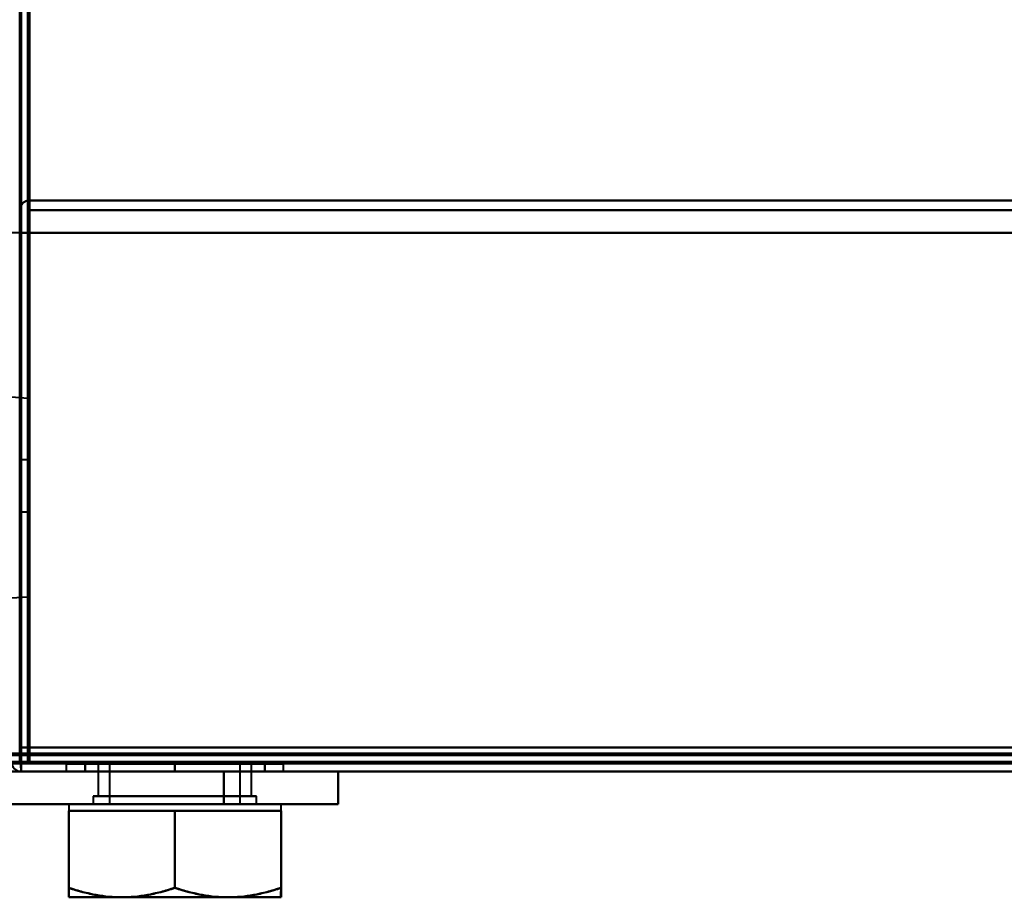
# Model space of a CAD drawing. Header units: millimetres. Extents: x -1087 to 1688, y -120 to 936.
# Tile 6 of 88: x -499 to -439, y 121 to 174. Entities that reach past the tile are written whole.
import ezdxf

# ---------------------------------------------------------------- set-up
doc = ezdxf.new("R2010")
doc.units = ezdxf.units.MM
doc.layers.add('G-IMPT', color=8, linetype='Continuous', lineweight=40)

# ---------------------------------------------------------------- blocks, each defined once
blk = doc.blocks.new('NEXA 400 CALQUES_dwg-748074-Arrière')
at = {"layer": 'G-IMPT'}
for p, q in [((498.9, 163.352), (-498.9, 163.352)), ((-498.9, 162.752), (-498.9, 163.352)), ((-498.9, 162.752), (-498.9, 163.352)), ((-498.9, 163.352), (-498.9, 162.752)), ((-498.9, 163.352), (-498.9, 162.752)), ((-499.5, 153.047), (-499.5, 137.297)), ((-499.5, 153.047), (-499.5, 137.297)), ((-499.5, 137.297), (-499.5, 153.047)), ((-499.5, 137.297), (-499.5, 153.047)), ((-499.5, 152.267), (-499.5, 145.152)), ((-499.5, 145.152), (-499.5, 152.267)), ((-499, 151.23), (-500, 151.3)), ((-499, 145.152), (-499, 151.23)), ((-499, 151.23), (-499, 145.152)), ((-499.5, 147.972), (-499.5, 143.772)), ((-499.5, 147.972), (-499.5, 143.772)), ((-499.5, 147.972), (-499.5, 143.772)), ((-499.5, 147.972), (-499.5, 143.772)), ((-499.5, 143.772), (-499.5, 147.972)), ((-499.5, 143.772), (-499.5, 147.972)), ((-499.5, 143.772), (-499.5, 147.972)), ((-499.5, 143.772), (-499.5, 147.972)), ((-499, 147.472), (-499.5, 147.472)), ((-499, 147.472), (-499.5, 147.472)), ((-499.5, 147.472), (-499.5, 144.272)), ((-499.5, 147.472), (-499.5, 145.872)), ((-499.5, 145.872), (-499.5, 147.472)), ((-499.5, 145.872), (-499.5, 147.472)), ((-499, 147.472), (-499, 144.272)), ((-499, 147.472), (-499, 144.272)), ((-499, 147.472), (-499, 144.272)), ((-499, 147.472), (-499, 144.272)), ((-499, 144.272), (-499, 147.472)), ((-499, 144.272), (-499, 147.472)), ((-499, 144.272), (-499, 147.472)), ((-499, 144.272), (-499, 147.472)), ((-499.5, 145.872), (-499.5, 144.272)), ((-499.5, 144.272), (-499.5, 145.872)), ((-499.5, 144.272), (-499.5, 145.872)), ((-499.5, 145.152), (-499.5, 138.037)), ((-499.5, 138.037), (-499.5, 145.152)), ((-499, 139.075), (-499, 145.152)), ((-499, 145.152), (-499, 139.075)), ((-499.5, 144.272), (-499, 144.272)), ((-499.5, 144.272), (-499, 144.272)), ((-500, 139.005), (-499, 139.075)), ((-499.5, 129.472), (-498.9, 129.472)), ((-498.9, 129.472), (-499.5, 129.472)), ((-498.9, 128.872), (-498.9, 129.472)), ((-498.9, 129.472), (-498.9, 128.872)), ((-533.9, 128.872), (217.9, 128.872)), ((-499.4, 128.972), (-500, 128.972)), ((-500, 128.972), (-499.4, 128.972)), ((-499.4, 128.972), (-499.4, 128.372)), ((-499.4, 128.372), (-499.4, 128.972)), ((-499.4, 128.972), (-499.4, 128.372)), ((-499.4, 128.372), (-499.4, 128.972)), ((-499.4, 128.972), (-499.4, 128.372)), ((-499.4, 128.372), (-499.4, 128.972)), ((-496.65, 128.852), (-496.65, 128.372)), ((-496.65, 128.852), (-496.65, 128.372)), ((-496.65, 128.852), (-490, 128.852)), ((-490, 128.852), (-496.65, 128.852)), ((-496.65, 128.852), (-490, 128.852)), ((-490, 128.852), (-496.65, 128.852)), ((-494.7, 128.852), (-494.7, 126.872)), ((-494.7, 128.852), (-494.7, 126.872)), ((-490, 128.852), (-494.7, 128.852)), ((-494.7, 128.852), (-490, 128.852)), ((-490, 128.852), (-494.7, 128.852)), ((-494.7, 128.852), (-490, 128.852)), ((-485.3, 128.852), (-494.07, 128.852)), ((-485.3, 128.852), (-494.07, 128.852)), ((-494, 128.852), (-494, 126.372)), ((-494, 128.852), (-494, 126.372)), ((-494, 128.852), (-490, 128.852)), ((-490, 128.852), (-494, 128.852)), ((-494, 128.852), (-490, 128.852)), ((-490, 128.852), (-494, 128.852)), ((-493.464, 128.852), (-486, 128.852)), ((-493.464, 128.852), (-486, 128.852)), ((-490, 128.852), (-483.35, 128.852)), ((-483.35, 128.852), (-490, 128.852)), ((-490, 128.852), (-483.35, 128.852)), ((-483.35, 128.852), (-490, 128.852)), ((-485.93, 128.852), (-490, 128.852)), ((-490, 128.852), (-486.536, 128.852)), ((-490, 128.852), (-485.3, 128.852)), ((-486, 128.852), (-490, 128.852)), ((-485.93, 128.852), (-490, 128.852)), ((-490, 128.852), (-486.536, 128.852)), ((-490, 128.852), (-485.3, 128.852)), ((-486, 128.852), (-490, 128.852)), ((-486, 126.372), (-486, 128.852)), ((-486, 126.372), (-486, 128.852)), ((-485.3, 126.872), (-485.3, 128.852)), ((-485.3, 126.872), (-485.3, 128.852)), ((-483.35, 128.372), (-483.35, 128.852)), ((-483.35, 128.372), (-483.35, 128.852)), ((-499.4, 128.372), (499.4, 128.372)), ((-499.4, 128.372), (499.4, 128.372)), ((-496.65, 128.372), (-490, 128.372)), ((-490, 128.372), (-496.65, 128.372)), ((-496.65, 128.372), (-490, 128.372)), ((-490, 128.372), (-496.65, 128.372)), ((-490, 128.372), (-483.35, 128.372)), ((-483.35, 128.372), (-490, 128.372)), ((-490, 128.372), (-483.35, 128.372)), ((-483.35, 128.372), (-490, 128.372)), ((-480, 128.372), (-487, 128.372)), ((-487, 128.372), (-480, 128.372)), ((-487, 128.372), (-484.165, 128.372)), ((-484.165, 128.372), (-487, 128.372)), ((-480, 128.372), (-484.165, 128.372)), ((-484.165, 128.372), (-480, 128.372)), ((-480, 126.372), (-480, 128.372)), ((-495, 126.872), (-495, 126.372)), ((-495, 126.872), (-495, 126.372)), ((-485, 126.872), (-495, 126.872)), ((-485, 126.872), (-495, 126.872)), ((-495, 126.872), (-485, 126.872)), ((-495, 126.872), (-485, 126.872)), ((-485, 126.872), (-495, 126.872)), ((-485, 126.872), (-495, 126.872)), ((-495, 126.872), (-485, 126.872)), ((-495, 126.872), (-485, 126.872)), ((-487.65, 126.872), (-494.7, 126.872)), ((-494.7, 126.872), (-492.35, 126.872)), ((-487.65, 126.872), (-494.7, 126.872)), ((-494.7, 126.872), (-492.35, 126.872)), ((-494.07, 126.872), (-485.3, 126.872)), ((-494.07, 126.872), (-485.3, 126.872)), ((-485.3, 126.872), (-492.35, 126.872)), ((-492.35, 126.872), (-485.93, 126.872)), ((-485.3, 126.872), (-492.35, 126.872)), ((-492.35, 126.872), (-485.93, 126.872)), ((-485, 126.372), (-485, 126.872)), ((-485, 126.372), (-485, 126.872)), ((-496.5, 126.372), (-496.5, 125.972)), ((-496.5, 126.372), (-496.5, 125.972)), ((-496.5, 126.372), (-486.75, 126.372)), ((-496.5, 126.372), (-486.75, 126.372)), ((-486.75, 126.372), (-496.5, 126.372)), ((-486.75, 126.372), (-496.5, 126.372)), ((-495, 126.372), (-485, 126.372)), ((-495, 126.372), (-485, 126.372)), ((-485, 126.372), (-495, 126.372)), ((-485, 126.372), (-495, 126.372)), ((-495, 126.372), (-485, 126.372)), ((-495, 126.372), (-485, 126.372)), ((-485, 126.372), (-495, 126.372)), ((-485, 126.372), (-495, 126.372)), ((-494, 126.372), (-486.536, 126.372)), ((-486.536, 126.372), (-494, 126.372)), ((-494, 126.372), (-486.536, 126.372)), ((-486.536, 126.372), (-494, 126.372)), ((-493.464, 126.372), (-486, 126.372)), ((-486, 126.372), (-493.464, 126.372)), ((-493.464, 126.372), (-486, 126.372)), ((-486, 126.372), (-493.464, 126.372)), ((-493.25, 126.372), (-483.5, 126.372)), ((-493.25, 126.372), (-483.5, 126.372)), ((-483.5, 126.372), (-493.25, 126.372)), ((-483.5, 126.372), (-493.25, 126.372)), ((-480, 126.372), (-487, 126.372)), ((-487, 126.372), (-480, 126.372)), ((-487, 126.372), (-480, 126.372)), ((-480, 126.372), (-487, 126.372)), ((-483.5, 125.972), (-483.5, 126.372)), ((-483.5, 125.972), (-483.5, 126.372)), ((-496.5, 125.972), (-493.25, 125.972)), ((-496.5, 125.972), (-493.25, 125.972)), ((-496.5, 125.972), (-493.25, 125.972)), ((-496.5, 125.972), (-493.25, 125.972)), ((-493.25, 125.972), (-496.5, 125.972)), ((-493.25, 125.972), (-496.5, 125.972)), ((-493.25, 125.972), (-496.5, 125.972)), ((-493.25, 125.972), (-496.5, 125.972)), ((-493.25, 125.972), (-486.75, 125.972)), ((-493.25, 125.972), (-486.75, 125.972)), ((-493.25, 125.972), (-486.75, 125.972)), ((-493.25, 125.972), (-486.75, 125.972)), ((-486.75, 125.972), (-493.25, 125.972)), ((-486.75, 125.972), (-493.25, 125.972)), ((-486.75, 125.972), (-493.25, 125.972)), ((-486.75, 125.972), (-493.25, 125.972)), ((-486.75, 125.972), (-483.5, 125.972)), ((-486.75, 125.972), (-483.5, 125.972)), ((-486.75, 125.972), (-483.5, 125.972)), ((-486.75, 125.972), (-483.5, 125.972)), ((-483.5, 125.972), (-486.75, 125.972)), ((-483.5, 125.972), (-486.75, 125.972)), ((-483.5, 125.972), (-486.75, 125.972)), ((-483.5, 125.972), (-486.75, 125.972)), ((-496.5, 120.672), (-493.25, 120.672)), ((-496.5, 120.672), (-493.25, 120.672)), ((-496.5, 120.672), (-493.25, 120.672)), ((-496.5, 120.672), (-493.25, 120.672)), ((-493.25, 120.672), (-496.5, 120.672)), ((-493.25, 120.672), (-496.5, 120.672)), ((-493.25, 120.672), (-496.5, 120.672)), ((-493.25, 120.672), (-496.5, 120.672)), ((-493.25, 120.672), (-486.75, 120.672)), ((-493.25, 120.672), (-486.75, 120.672)), ((-493.25, 120.672), (-486.75, 120.672)), ((-493.25, 120.672), (-486.75, 120.672)), ((-486.75, 120.672), (-493.25, 120.672)), ((-486.75, 120.672), (-493.25, 120.672)), ((-486.75, 120.672), (-493.25, 120.672)), ((-486.75, 120.672), (-493.25, 120.672)), ((-486.75, 120.672), (-483.5, 120.672)), ((-486.75, 120.672), (-483.5, 120.672)), ((-486.75, 120.672), (-483.5, 120.672)), ((-486.75, 120.672), (-483.5, 120.672)), ((-483.5, 120.672), (-486.75, 120.672)), ((-483.5, 120.672), (-486.75, 120.672)), ((-483.5, 120.672), (-486.75, 120.672)), ((-483.5, 120.672), (-486.75, 120.672))]:
    blk.add_line(p, q, dxfattribs=at)
at = {"layer": 'G-IMPT', "flags": 128}
for points in [[(-499.5, 827.772), (-499.5, 653.072), (-499.5, 478.372), (-499.5, 303.672), (-499.5, 128.972)], [(-499.4, 128.972), (-499.4, 303.672), (-499.4, 478.372), (-499.4, 653.072), (-499.4, 827.772)], [(-499.4, 827.772), (-499.4, 653.072), (-499.4, 478.372), (-499.4, 303.672), (-499.4, 128.972)], [(-499.4, 128.972), (-499.4, 303.672), (-499.4, 478.372), (-499.4, 653.072), (-499.4, 827.772)], [(-499.5, 827.272), (-499.5, 652.822), (-499.5, 478.372), (-499.5, 303.922), (-499.5, 129.472)], [(-499.5, 129.472), (-499.5, 303.922), (-499.5, 478.372), (-499.5, 652.822), (-499.5, 827.272)], [(-499.5, 129.472), (-499.5, 303.922), (-499.5, 478.372), (-499.5, 652.822), (-499.5, 827.272)], [(-499.5, 827.272), (-499.5, 652.822), (-499.5, 478.372), (-499.5, 303.922), (-499.5, 129.472)], [(-499.5, 129.472), (-499.5, 303.922), (-499.5, 478.372), (-499.5, 652.822), (-499.5, 827.272)], [(-499.5, 827.272), (-499.5, 652.822), (-499.5, 478.372), (-499.5, 303.922), (-499.5, 129.472)], [(-499, 129.372), (-499, 303.872), (-499, 478.372), (-499, 652.872), (-499, 827.372)], [(-499, 827.372), (-499, 652.872), (-499, 478.372), (-499, 303.872), (-499, 129.372)], [(-499, 827.272), (-499, 652.822), (-499, 478.372), (-499, 303.922), (-499, 129.472)], [(-499, 129.472), (-499, 303.922), (-499, 478.372), (-499, 652.822), (-499, 827.272)], [(-498.9, 161.372), (-498.9, 327.847), (-498.9, 494.322), (-498.9, 660.797), (-498.9, 827.272)], [(-498.9, 827.272), (-498.9, 660.797), (-498.9, 494.322), (-498.9, 327.847), (-498.9, 161.372)], [(-498.95, 162.852), (-498.963, 154.357), (-498.975, 145.862), (-498.988, 137.367), (-499, 128.872)], [(-499, 128.872), (-498.988, 137.367), (-498.975, 145.862), (-498.963, 154.357), (-498.95, 162.852)], [(-499, 128.872), (-499, 137.367), (-499, 145.862), (-499, 154.357), (-499, 162.852)], [(-499, 162.852), (-499, 154.602), (-499, 146.352), (-499, 138.102), (-499, 129.852)], [(-499, 129.852), (-499, 138.102), (-499, 146.352), (-499, 154.602), (-499, 162.852)], [(-499, 162.852), (-499, 154.357), (-499, 145.862), (-499, 137.367), (-499, 128.872)], [(-499, 129.852), (-498.988, 138.102), (-498.975, 146.352), (-498.963, 154.602), (-498.95, 162.852)], [(-498.95, 162.852), (-498.963, 154.602), (-498.975, 146.352), (-498.988, 138.102), (-499, 129.852)], [(-498.95, 162.852), (-498.938, 162.977), (-498.925, 163.102), (-498.913, 163.227), (-498.9, 163.352)], [(-498.9, 163.352), (-498.913, 163.227), (-498.925, 163.102), (-498.938, 162.977), (-498.95, 162.852)], [(-498.9, 129.852), (-498.913, 138.102), (-498.925, 146.352), (-498.938, 154.602), (-498.95, 162.852)], [(-498.95, 162.852), (-498.938, 154.602), (-498.925, 146.352), (-498.913, 138.102), (-498.9, 129.852)], [(498.9, 163.352), (249.45, 163.352), (0, 163.352), (-249.45, 163.352), (-498.9, 163.352)], [(-498.9, 163.352), (-249.45, 163.352), (0, 163.352), (249.45, 163.352), (498.9, 163.352)], [(-498.9, 163.352), (-249.45, 163.352), (0, 163.352), (249.45, 163.352), (498.9, 163.352)], [(498.9, 163.352), (249.45, 163.352), (0, 163.352), (-249.45, 163.352), (-498.9, 163.352)], [(-498.9, 163.352), (-498.9, 163.227), (-498.9, 163.102), (-498.9, 162.977), (-498.9, 162.852)], [(-498.9, 162.852), (-498.9, 162.977), (-498.9, 163.102), (-498.9, 163.227), (-498.9, 163.352)], [(-498.9, 162.852), (-498.9, 154.602), (-498.9, 146.352), (-498.9, 138.102), (-498.9, 129.852)], [(-498.9, 129.852), (-498.9, 138.102), (-498.9, 146.352), (-498.9, 154.602), (-498.9, 162.852)], [(-499.5, 162.752), (-499.5, 162.407), (-499.5, 162.062), (-499.5, 161.717), (-499.5, 161.372)], [(-499.5, 161.372), (-499.5, 161.717), (-499.5, 162.062), (-499.5, 162.407), (-499.5, 162.752)], [(-499.5, 162.752), (-499.5, 162.407), (-499.5, 162.062), (-499.5, 161.717), (-499.5, 161.372)], [(-498.9, 162.752), (-249.45, 162.752), (0, 162.752), (249.45, 162.752), (498.9, 162.752)], [(498.9, 162.752), (249.45, 162.752), (0, 162.752), (-249.45, 162.752), (-498.9, 162.752)], [(498.9, 162.752), (249.45, 162.752), (0, 162.752), (-249.45, 162.752), (-498.9, 162.752)], [(-498.9, 162.752), (-498.9, 162.407), (-498.9, 162.062), (-498.9, 161.717), (-498.9, 161.372)], [(-498.9, 161.372), (-498.9, 161.717), (-498.9, 162.062), (-498.9, 162.407), (-498.9, 162.752)], [(-498.9, 162.752), (-498.9, 162.407), (-498.9, 162.062), (-498.9, 161.717), (-498.9, 161.372)], [(-498.9, 161.372), (-498.9, 161.717), (-498.9, 162.062), (-498.9, 162.407), (-498.9, 162.752)], [(-498.9, 162.752), (-249.45, 162.752), (0, 162.752), (249.45, 162.752), (498.9, 162.752)], [(-499.5, 161.372), (-499.625, 161.372), (-499.75, 161.372), (-499.875, 161.372), (-500, 161.372)], [(-499.5, 161.372), (-499.5, 153.492), (-499.5, 145.612), (-499.5, 137.732), (-499.5, 129.852)], [(-499.5, 129.852), (-499.5, 137.732), (-499.5, 145.612), (-499.5, 153.492), (-499.5, 161.372)], [(-499.5, 161.372), (-499.5, 153.492), (-499.5, 145.612), (-499.5, 137.732), (-499.5, 129.852)], [(-499.5, 129.852), (-499.5, 137.732), (-499.5, 145.612), (-499.5, 153.492), (-499.5, 161.372)], [(-499.5, 161.372), (-499.5, 153.272), (-499.5, 145.172), (-499.5, 137.072), (-499.5, 128.972)], [(-499.5, 128.972), (-499.5, 137.072), (-499.5, 145.172), (-499.5, 153.272), (-499.5, 161.372)], [(-499.5, 161.372), (-499.487, 153.26), (-499.475, 145.147), (-499.462, 137.035), (-499.45, 128.922)], [(-499.45, 128.922), (-499.462, 137.035), (-499.475, 145.147), (-499.487, 153.26), (-499.5, 161.372)], [(-498.9, 161.372), (-499.025, 161.372), (-499.15, 161.372), (-499.275, 161.372), (-499.4, 161.372)], [(-499.4, 161.372), (-499.275, 161.372), (-499.15, 161.372), (-499.025, 161.372), (-498.9, 161.372)], [(-499.4, 128.972), (-499.4, 137.072), (-499.4, 145.172), (-499.4, 153.272), (-499.4, 161.372)], [(-499.4, 161.372), (-499.275, 161.372), (-499.15, 161.372), (-499.025, 161.372), (-498.9, 161.372)], [(-498.9, 161.372), (-499.025, 161.372), (-499.15, 161.372), (-499.275, 161.372), (-499.4, 161.372)], [(-499.4, 161.372), (-499.4, 153.272), (-499.4, 145.172), (-499.4, 137.072), (-499.4, 128.972)], [(-499.4, 161.372), (-499.275, 161.372), (-499.15, 161.372), (-499.025, 161.372), (-498.9, 161.372)], [(499.4, 161.372), (249.7, 161.372), (0, 161.372), (-249.7, 161.372), (-499.4, 161.372)], [(-499.4, 128.972), (-499.4, 137.072), (-499.4, 145.172), (-499.4, 153.272), (-499.4, 161.372)], [(-499.4, 161.372), (-499.4, 153.26), (-499.4, 145.147), (-499.4, 137.035), (-499.4, 128.922)], [(-498.9, 161.372), (-499.025, 161.372), (-499.15, 161.372), (-499.275, 161.372), (-499.4, 161.372)], [(-499.4, 161.372), (-499.4, 153.272), (-499.4, 145.172), (-499.4, 137.072), (-499.4, 128.972)], [(-499.4, 128.922), (-499.4, 137.035), (-499.4, 145.147), (-499.4, 153.26), (-499.4, 161.372)], [(-499.4, 161.372), (-499.4, 153.272), (-499.4, 145.172), (-499.4, 137.072), (-499.4, 128.972)], [(-499.4, 128.972), (-499.4, 137.072), (-499.4, 145.172), (-499.4, 153.272), (-499.4, 161.372)], [(-499.4, 161.372), (-249.7, 161.372), (0, 161.372), (249.7, 161.372), (499.4, 161.372)], [(498.9, 161.372), (249.45, 161.372), (0, 161.372), (-249.45, 161.372), (-498.9, 161.372)], [(-498.9, 161.372), (-249.45, 161.372), (0, 161.372), (249.45, 161.372), (498.9, 161.372)], [(-498.9, 129.852), (-498.9, 137.732), (-498.9, 145.612), (-498.9, 153.492), (-498.9, 161.372)], [(-498.9, 161.372), (-498.9, 153.492), (-498.9, 145.612), (-498.9, 137.732), (-498.9, 129.852)], [(498.9, 161.372), (249.45, 161.372), (0, 161.372), (-249.45, 161.372), (-498.9, 161.372)], [(-498.9, 161.372), (-498.9, 153.397), (-498.9, 145.422), (-498.9, 137.447), (-498.9, 129.472)], [(498.9, 161.372), (249.45, 161.372), (0, 161.372), (-249.45, 161.372), (-498.9, 161.372)], [(-498.9, 161.372), (-249.45, 161.372), (0, 161.372), (249.45, 161.372), (498.9, 161.372)], [(-498.9, 161.372), (-498.9, 153.492), (-498.9, 145.612), (-498.9, 137.732), (-498.9, 129.852)], [(-498.9, 129.852), (-498.9, 137.732), (-498.9, 145.612), (-498.9, 153.492), (-498.9, 161.372)], [(-498.9, 161.372), (-249.45, 161.372), (0, 161.372), (249.45, 161.372), (498.9, 161.372)], [(-498.9, 129.472), (-498.9, 137.447), (-498.9, 145.422), (-498.9, 153.397), (-498.9, 161.372)], [(-499.5, 129.852), (-499.375, 129.852), (-499.25, 129.852), (-499.125, 129.852), (-499, 129.852)], [(-499, 129.852), (-499.125, 129.852), (-499.25, 129.852), (-499.375, 129.852), (-499.5, 129.852)], [(-499.5, 129.852), (-499.375, 129.852), (-499.25, 129.852), (-499.125, 129.852), (-499, 129.852)], [(-499, 129.852), (-499.125, 129.852), (-499.25, 129.852), (-499.375, 129.852), (-499.5, 129.852)], [(498.9, 129.852), (249.45, 129.852), (0, 129.852), (-249.45, 129.852), (-498.9, 129.852)], [(-498.9, 129.852), (-249.45, 129.852), (0, 129.852), (249.45, 129.852), (498.9, 129.852)], [(-498.9, 129.852), (-249.45, 129.852), (0, 129.852), (249.45, 129.852), (498.9, 129.852)], [(498.9, 129.852), (249.45, 129.852), (0, 129.852), (-249.45, 129.852), (-498.9, 129.852)], [(498.9, 129.852), (249.45, 129.852), (0, 129.852), (-249.45, 129.852), (-498.9, 129.852)], [(-498.9, 129.852), (-249.45, 129.852), (0, 129.852), (249.45, 129.852), (498.9, 129.852)], [(-498.9, 129.852), (-249.45, 129.852), (0, 129.852), (249.45, 129.852), (498.9, 129.852)], [(498.9, 129.852), (249.45, 129.852), (0, 129.852), (-249.45, 129.852), (-498.9, 129.852)], [(217.9, 129.472), (29.95, 129.472), (-158, 129.472), (-345.95, 129.472), (-533.9, 129.472)], [(-533.9, 129.472), (-345.95, 129.472), (-158, 129.472), (29.95, 129.472), (217.9, 129.472)], [(217.9, 129.472), (29.95, 129.472), (-158, 129.472), (-345.95, 129.472), (-533.9, 129.472)], [(-533.9, 129.372), (-345.95, 129.372), (-158, 129.372), (29.95, 129.372), (217.9, 129.372)], [(-533.9, 129.372), (-345.95, 129.372), (-158, 129.372), (29.95, 129.372), (217.9, 129.372)], [(217.9, 129.372), (29.95, 129.372), (-158, 129.372), (-345.95, 129.372), (-533.9, 129.372)], [(-499, 129.472), (-499.125, 129.472), (-499.25, 129.472), (-499.375, 129.472), (-499.5, 129.472)], [(-499.5, 129.472), (-499.375, 129.472), (-499.25, 129.472), (-499.125, 129.472), (-499, 129.472)], [(-499.5, 128.972), (-499.5, 129.097), (-499.5, 129.222), (-499.5, 129.347), (-499.5, 129.472)], [(-499.5, 129.472), (-499.5, 129.347), (-499.5, 129.222), (-499.5, 129.097), (-499.5, 128.972)], [(-499, 129.472), (-499, 129.46), (-499, 129.447), (-499, 129.435), (-499, 129.422)], [(-498.95, 129.472), (-498.963, 129.472), (-498.975, 129.472), (-498.988, 129.472), (-499, 129.472)], [(-499, 129.422), (-499, 129.41), (-499, 129.397), (-499, 129.385), (-499, 129.372)], [(499, 129.372), (249.5, 129.372), (0, 129.372), (-249.5, 129.372), (-499, 129.372)], [(-499, 129.372), (-498.988, 129.372), (-498.975, 129.372), (-498.963, 129.372), (-498.95, 129.372)], [(-499, 129.372), (-249.5, 129.372), (0, 129.372), (249.5, 129.372), (499, 129.372)], [(-498.9, 129.472), (-498.913, 129.472), (-498.925, 129.472), (-498.938, 129.472), (-498.95, 129.472)], [(-498.95, 129.372), (-498.938, 129.372), (-498.925, 129.372), (-498.913, 129.372), (-498.9, 129.372)], [(-498.9, 129.472), (-249.45, 129.472), (0, 129.472), (249.45, 129.472), (498.9, 129.472)], [(-498.9, 129.422), (-498.9, 129.435), (-498.9, 129.447), (-498.9, 129.46), (-498.9, 129.472)], [(498.9, 129.472), (249.45, 129.472), (0, 129.472), (-249.45, 129.472), (-498.9, 129.472)], [(-498.9, 129.372), (-498.9, 129.385), (-498.9, 129.397), (-498.9, 129.41), (-498.9, 129.422)], [(-498.9, 129.372), (-249.45, 129.372), (0, 129.372), (249.45, 129.372), (498.9, 129.372)], [(-498.9, 128.872), (-498.9, 128.997), (-498.9, 129.122), (-498.9, 129.247), (-498.9, 129.372)], [(498.9, 129.372), (249.45, 129.372), (0, 129.372), (-249.45, 129.372), (-498.9, 129.372)], [(-498.9, 129.372), (-498.9, 129.247), (-498.9, 129.122), (-498.9, 128.997), (-498.9, 128.872)], [(-534.4, 128.972), (-346.2, 128.972), (-158, 128.972), (30.2, 128.972), (218.4, 128.972)], [(-534.4, 128.972), (-346.2, 128.972), (-158, 128.972), (30.2, 128.972), (218.4, 128.972)], [(218.4, 128.972), (30.2, 128.972), (-158, 128.972), (-346.2, 128.972), (-534.4, 128.972)], [(218.4, 128.872), (30.2, 128.872), (-158, 128.872), (-346.2, 128.872), (-534.4, 128.872)], [(-533.9, 128.872), (-345.95, 128.872), (-158, 128.872), (29.95, 128.872), (217.9, 128.872)], [(217.9, 128.872), (29.95, 128.872), (-158, 128.872), (-345.95, 128.872), (-533.9, 128.872)], [(-533.9, 128.872), (-345.95, 128.872), (-158, 128.872), (29.95, 128.872), (217.9, 128.872)], [(217.9, 128.872), (29.95, 128.872), (-158, 128.872), (-345.95, 128.872), (-533.9, 128.872)], [(217.9, 128.872), (29.95, 128.872), (-158, 128.872), (-345.95, 128.872), (-533.9, 128.872)], [(-533.9, 128.872), (-345.95, 128.872), (-158, 128.872), (29.95, 128.872), (217.9, 128.872)], [(-499.5, 128.972), (-499.625, 128.972), (-499.75, 128.972), (-499.875, 128.972), (-500, 128.972)], [(-499.5, 128.972), (-499.487, 128.972), (-499.475, 128.972), (-499.462, 128.972), (-499.45, 128.972)], [(-499.45, 128.972), (-499.438, 128.972), (-499.425, 128.972), (-499.413, 128.972), (-499.4, 128.972)], [(-499.45, 128.922), (-499.438, 128.785), (-499.425, 128.647), (-499.413, 128.51), (-499.4, 128.372)], [(-499.4, 128.372), (-499.413, 128.51), (-499.425, 128.647), (-499.438, 128.785), (-499.45, 128.922)], [(499.4, 128.972), (249.7, 128.972), (0, 128.972), (-249.7, 128.972), (-499.4, 128.972)], [(-499.4, 128.972), (-249.7, 128.972), (0, 128.972), (249.7, 128.972), (499.4, 128.972)], [(499.4, 128.972), (249.7, 128.972), (0, 128.972), (-249.7, 128.972), (-499.4, 128.972)], [(-499.4, 128.972), (-249.7, 128.972), (0, 128.972), (249.7, 128.972), (499.4, 128.972)], [(-499.4, 128.972), (-249.7, 128.972), (0, 128.972), (249.7, 128.972), (499.4, 128.972)], [(499.4, 128.972), (249.7, 128.972), (0, 128.972), (-249.7, 128.972), (-499.4, 128.972)], [(499.4, 128.972), (249.7, 128.972), (0, 128.972), (-249.7, 128.972), (-499.4, 128.972)], [(499.4, 128.972), (249.7, 128.972), (0, 128.972), (-249.7, 128.972), (-499.4, 128.972)], [(-499.4, 128.972), (-499.4, 128.96), (-499.4, 128.947), (-499.4, 128.935), (-499.4, 128.922)], [(-499.4, 128.972), (-249.7, 128.972), (0, 128.972), (249.7, 128.972), (499.4, 128.972)], [(-499.4, 128.922), (-499.4, 128.785), (-499.4, 128.647), (-499.4, 128.51), (-499.4, 128.372)], [(-499.4, 128.372), (-499.4, 128.51), (-499.4, 128.647), (-499.4, 128.785), (-499.4, 128.922)], [(-499.4, 128.922), (-499.4, 128.91), (-499.4, 128.897), (-499.4, 128.885), (-499.4, 128.872)], [(499.4, 128.872), (249.7, 128.872), (0, 128.872), (-249.7, 128.872), (-499.4, 128.872)], [(-499.4, 128.872), (-249.7, 128.872), (0, 128.872), (249.7, 128.872), (499.4, 128.872)], [(-498.9, 128.872), (-499.025, 128.872), (-499.15, 128.872), (-499.275, 128.872), (-499.4, 128.872)], [(-499.4, 128.872), (-249.7, 128.872), (0, 128.872), (249.7, 128.872), (499.4, 128.872)], [(-499.4, 128.872), (-499.275, 128.872), (-499.15, 128.872), (-499.025, 128.872), (-498.9, 128.872)], [(-499.4, 128.372), (-499.4, 128.497), (-499.4, 128.622), (-499.4, 128.747), (-499.4, 128.872)], [(-499.4, 128.872), (-499.4, 128.747), (-499.4, 128.622), (-499.4, 128.497), (-499.4, 128.372)], [(-499, 128.872), (-249.5, 128.872), (0, 128.872), (249.5, 128.872), (499, 128.872)], [(499, 128.872), (249.5, 128.872), (0, 128.872), (-249.5, 128.872), (-499, 128.872)], [(-499, 128.872), (-249.5, 128.872), (0, 128.872), (249.5, 128.872), (499, 128.872)], [(499, 128.872), (249.5, 128.872), (0, 128.872), (-249.5, 128.872), (-499, 128.872)], [(498.9, 128.872), (249.45, 128.872), (0, 128.872), (-249.45, 128.872), (-498.9, 128.872)], [(-498.9, 128.872), (-249.45, 128.872), (0, 128.872), (249.45, 128.872), (498.9, 128.872)], [(498.9, 128.872), (249.45, 128.872), (0, 128.872), (-249.45, 128.872), (-498.9, 128.872)], [(-498.9, 128.872), (-249.45, 128.872), (0, 128.872), (249.45, 128.872), (498.9, 128.872)], [(498.9, 128.872), (249.45, 128.872), (0, 128.872), (-249.45, 128.872), (-498.9, 128.872)], [(-498.9, 128.872), (-249.45, 128.872), (0, 128.872), (249.45, 128.872), (498.9, 128.872)], [(-490, 128.852), (-491.375, 128.852), (-492.75, 128.852), (-494.125, 128.852), (-495.5, 128.852)], [(-495.5, 128.852), (-494.125, 128.852), (-492.75, 128.852), (-491.375, 128.852), (-490, 128.852)], [(-495.5, 128.852), (-494.125, 128.852), (-492.75, 128.852), (-491.375, 128.852), (-490, 128.852)], [(-495.5, 128.372), (-495.5, 128.492), (-495.5, 128.612), (-495.5, 128.732), (-495.5, 128.852)], [(-495.5, 128.852), (-495.5, 128.732), (-495.5, 128.612), (-495.5, 128.492), (-495.5, 128.372)], [(-495.5, 128.372), (-495.5, 128.492), (-495.5, 128.612), (-495.5, 128.732), (-495.5, 128.852)], [(-490, 128.852), (-491.375, 128.852), (-492.75, 128.852), (-494.125, 128.852), (-495.5, 128.852)], [(-495.5, 128.852), (-495.5, 128.732), (-495.5, 128.612), (-495.5, 128.492), (-495.5, 128.372)], [(-490, 128.852), (-491.375, 128.852), (-492.75, 128.852), (-494.125, 128.852), (-495.5, 128.852)], [(-495.5, 128.852), (-494.125, 128.852), (-492.75, 128.852), (-491.375, 128.852), (-490, 128.852)], [(-495.5, 128.852), (-494.125, 128.852), (-492.75, 128.852), (-491.375, 128.852), (-490, 128.852)], [(-495.5, 128.372), (-495.5, 128.492), (-495.5, 128.612), (-495.5, 128.732), (-495.5, 128.852)], [(-495.5, 128.852), (-495.5, 128.732), (-495.5, 128.612), (-495.5, 128.492), (-495.5, 128.372)], [(-495.5, 128.372), (-495.5, 128.492), (-495.5, 128.612), (-495.5, 128.732), (-495.5, 128.852)], [(-490, 128.852), (-491.375, 128.852), (-492.75, 128.852), (-494.125, 128.852), (-495.5, 128.852)], [(-495.5, 128.852), (-495.5, 128.732), (-495.5, 128.612), (-495.5, 128.492), (-495.5, 128.372)], [(-490, 128.852), (-488.625, 128.852), (-487.25, 128.852), (-485.875, 128.852), (-484.5, 128.852)], [(-484.5, 128.852), (-485.875, 128.852), (-487.25, 128.852), (-488.625, 128.852), (-490, 128.852)], [(-490, 128.852), (-490, 128.732), (-490, 128.612), (-490, 128.492), (-490, 128.372)], [(-490, 128.852), (-488.625, 128.852), (-487.25, 128.852), (-485.875, 128.852), (-484.5, 128.852)], [(-490, 128.372), (-490, 128.492), (-490, 128.612), (-490, 128.732), (-490, 128.852)], [(-484.5, 128.852), (-485.875, 128.852), (-487.25, 128.852), (-488.625, 128.852), (-490, 128.852)], [(-490, 128.852), (-490, 128.732), (-490, 128.612), (-490, 128.492), (-490, 128.372)], [(-490, 128.372), (-490, 128.492), (-490, 128.612), (-490, 128.732), (-490, 128.852)], [(-490, 128.852), (-488.625, 128.852), (-487.25, 128.852), (-485.875, 128.852), (-484.5, 128.852)], [(-484.5, 128.852), (-485.875, 128.852), (-487.25, 128.852), (-488.625, 128.852), (-490, 128.852)], [(-490, 128.852), (-490, 128.732), (-490, 128.612), (-490, 128.492), (-490, 128.372)], [(-490, 128.852), (-488.625, 128.852), (-487.25, 128.852), (-485.875, 128.852), (-484.5, 128.852)], [(-490, 128.372), (-490, 128.492), (-490, 128.612), (-490, 128.732), (-490, 128.852)], [(-484.5, 128.852), (-485.875, 128.852), (-487.25, 128.852), (-488.625, 128.852), (-490, 128.852)], [(-490, 128.852), (-490, 128.732), (-490, 128.612), (-490, 128.492), (-490, 128.372)], [(-490, 128.372), (-490, 128.492), (-490, 128.612), (-490, 128.732), (-490, 128.852)], [(-484.5, 128.852), (-484.5, 128.732), (-484.5, 128.612), (-484.5, 128.492), (-484.5, 128.372)], [(-484.5, 128.852), (-484.5, 128.732), (-484.5, 128.612), (-484.5, 128.492), (-484.5, 128.372)], [(-484.5, 128.372), (-484.5, 128.492), (-484.5, 128.612), (-484.5, 128.732), (-484.5, 128.852)], [(-484.5, 128.372), (-484.5, 128.492), (-484.5, 128.612), (-484.5, 128.732), (-484.5, 128.852)], [(-484.5, 128.852), (-484.5, 128.732), (-484.5, 128.612), (-484.5, 128.492), (-484.5, 128.372)], [(-484.5, 128.852), (-484.5, 128.732), (-484.5, 128.612), (-484.5, 128.492), (-484.5, 128.372)], [(-484.5, 128.372), (-484.5, 128.492), (-484.5, 128.612), (-484.5, 128.732), (-484.5, 128.852)], [(-484.5, 128.372), (-484.5, 128.492), (-484.5, 128.612), (-484.5, 128.732), (-484.5, 128.852)], [(-534.4, 128.372), (-346.2, 128.372), (-158, 128.372), (30.2, 128.372), (218.4, 128.372)], [(218.4, 128.372), (30.2, 128.372), (-158, 128.372), (-346.2, 128.372), (-534.4, 128.372)], [(-534.4, 128.372), (-346.2, 128.372), (-158, 128.372), (30.2, 128.372), (218.4, 128.372)], [(218.4, 128.372), (30.2, 128.372), (-158, 128.372), (-346.2, 128.372), (-534.4, 128.372)], [(-510.233, 128.372), (-504.425, 128.372), (-498.616, 128.372), (-492.808, 128.372), (-487, 128.372)], [(-487, 128.372), (-492.808, 128.372), (-498.616, 128.372), (-504.425, 128.372), (-510.233, 128.372)], [(-499.4, 128.372), (-500.05, 128.372), (-500.7, 128.372), (-501.35, 128.372), (-502, 128.372)], [(-502, 128.372), (-501.35, 128.372), (-500.7, 128.372), (-500.05, 128.372), (-499.4, 128.372)], [(-499.4, 128.372), (-249.7, 128.372), (0, 128.372), (249.7, 128.372), (499.4, 128.372)], [(499.4, 128.372), (249.7, 128.372), (0, 128.372), (-249.7, 128.372), (-499.4, 128.372)], [(-499.4, 128.372), (-496.3, 128.372), (-493.2, 128.372), (-490.1, 128.372), (-487, 128.372)], [(-499.4, 128.372), (-494.55, 128.372), (-489.7, 128.372), (-484.85, 128.372), (-480, 128.372)], [(-480, 128.372), (-484.85, 128.372), (-489.7, 128.372), (-494.55, 128.372), (-499.4, 128.372)], [(-484.165, 128.372), (-487.973, 128.372), (-491.782, 128.372), (-495.591, 128.372), (-499.4, 128.372)], [(-487, 128.372), (-490.1, 128.372), (-493.2, 128.372), (-496.3, 128.372), (-499.4, 128.372)], [(-499.4, 128.372), (-495.591, 128.372), (-491.782, 128.372), (-487.973, 128.372), (-484.165, 128.372)], [(-499.4, 128.372), (-494.55, 128.372), (-489.7, 128.372), (-484.85, 128.372), (-480, 128.372)], [(-480, 128.372), (-484.85, 128.372), (-489.7, 128.372), (-494.55, 128.372), (-499.4, 128.372)], [(-490, 128.372), (-491.375, 128.372), (-492.75, 128.372), (-494.125, 128.372), (-495.5, 128.372)], [(-495.5, 128.372), (-494.125, 128.372), (-492.75, 128.372), (-491.375, 128.372), (-490, 128.372)], [(-495.5, 128.372), (-494.125, 128.372), (-492.75, 128.372), (-491.375, 128.372), (-490, 128.372)], [(-490, 128.372), (-491.375, 128.372), (-492.75, 128.372), (-494.125, 128.372), (-495.5, 128.372)], [(-490, 128.372), (-491.375, 128.372), (-492.75, 128.372), (-494.125, 128.372), (-495.5, 128.372)], [(-495.5, 128.372), (-494.125, 128.372), (-492.75, 128.372), (-491.375, 128.372), (-490, 128.372)], [(-495.5, 128.372), (-494.125, 128.372), (-492.75, 128.372), (-491.375, 128.372), (-490, 128.372)], [(-490, 128.372), (-491.375, 128.372), (-492.75, 128.372), (-494.125, 128.372), (-495.5, 128.372)], [(-484.5, 128.372), (-485.875, 128.372), (-487.25, 128.372), (-488.625, 128.372), (-490, 128.372)], [(-490, 128.372), (-488.625, 128.372), (-487.25, 128.372), (-485.875, 128.372), (-484.5, 128.372)], [(-490, 128.372), (-488.625, 128.372), (-487.25, 128.372), (-485.875, 128.372), (-484.5, 128.372)], [(-484.5, 128.372), (-485.875, 128.372), (-487.25, 128.372), (-488.625, 128.372), (-490, 128.372)], [(-484.5, 128.372), (-485.875, 128.372), (-487.25, 128.372), (-488.625, 128.372), (-490, 128.372)], [(-490, 128.372), (-488.625, 128.372), (-487.25, 128.372), (-485.875, 128.372), (-484.5, 128.372)], [(-490, 128.372), (-488.625, 128.372), (-487.25, 128.372), (-485.875, 128.372), (-484.5, 128.372)], [(-484.5, 128.372), (-485.875, 128.372), (-487.25, 128.372), (-488.625, 128.372), (-490, 128.372)], [(-487, 128.372), (-487, 127.872), (-487, 127.372), (-487, 126.872), (-487, 126.372)], [(-487, 128.372), (-487, 127.872), (-487, 127.372), (-487, 126.872), (-487, 126.372)], [(-487, 126.372), (-487, 126.872), (-487, 127.372), (-487, 127.872), (-487, 128.372)], [(-487, 126.372), (-487, 126.872), (-487, 127.372), (-487, 127.872), (-487, 128.372)], [(-484.165, 128.372), (-458.441, 128.372), (-432.717, 128.372), (-406.993, 128.372), (-381.27, 128.372)], [(-381.27, 128.372), (-406.993, 128.372), (-432.717, 128.372), (-458.441, 128.372), (-484.165, 128.372)], [(-385.434, 128.372), (-409.076, 128.372), (-432.717, 128.372), (-456.359, 128.372), (-480, 128.372)], [(-480, 128.372), (-456.359, 128.372), (-432.717, 128.372), (-409.076, 128.372), (-385.434, 128.372)], [(-480, 126.372), (-480, 126.872), (-480, 127.372), (-480, 127.872), (-480, 128.372)], [(-480, 128.372), (-456.359, 128.372), (-432.717, 128.372), (-409.076, 128.372), (-385.434, 128.372)], [(-480, 126.372), (-480, 126.872), (-480, 127.372), (-480, 127.872), (-480, 128.372)], [(-480, 128.372), (-480, 127.872), (-480, 127.372), (-480, 126.872), (-480, 126.372)], [(-385.434, 128.372), (-409.076, 128.372), (-432.717, 128.372), (-456.359, 128.372), (-480, 128.372)], [(-480, 128.372), (-480, 127.872), (-480, 127.372), (-480, 126.872), (-480, 126.372)], [(-510.233, 126.372), (-504.425, 126.372), (-498.616, 126.372), (-492.808, 126.372), (-487, 126.372)], [(-487, 126.372), (-492.808, 126.372), (-498.616, 126.372), (-504.425, 126.372), (-510.233, 126.372)], [(-487, 126.372), (-492.808, 126.372), (-498.616, 126.372), (-504.425, 126.372), (-510.233, 126.372)], [(-510.233, 126.372), (-504.425, 126.372), (-498.616, 126.372), (-492.808, 126.372), (-487, 126.372)], [(-496.5, 121.253), (-496.5, 122.433), (-496.5, 123.613), (-496.5, 124.792), (-496.5, 125.972)], [(-496.5, 125.972), (-496.5, 124.792), (-496.5, 123.613), (-496.5, 122.433), (-496.5, 121.253)], [(-496.5, 121.253), (-496.5, 122.433), (-496.5, 123.613), (-496.5, 124.792), (-496.5, 125.972)], [(-496.5, 125.972), (-495.688, 125.972), (-494.875, 125.972), (-494.063, 125.972), (-493.25, 125.972)], [(-493.25, 125.972), (-494.063, 125.972), (-494.875, 125.972), (-495.688, 125.972), (-496.5, 125.972)], [(-496.5, 125.972), (-496.5, 124.792), (-496.5, 123.613), (-496.5, 122.433), (-496.5, 121.253)], [(-496.5, 121.253), (-496.5, 122.433), (-496.5, 123.613), (-496.5, 124.792), (-496.5, 125.972)], [(-496.5, 125.972), (-496.5, 124.792), (-496.5, 123.613), (-496.5, 122.433), (-496.5, 121.253)], [(-496.5, 121.253), (-496.5, 122.433), (-496.5, 123.613), (-496.5, 124.792), (-496.5, 125.972)], [(-496.5, 125.972), (-495.688, 125.972), (-494.875, 125.972), (-494.063, 125.972), (-493.25, 125.972)], [(-493.25, 125.972), (-494.063, 125.972), (-494.875, 125.972), (-495.688, 125.972), (-496.5, 125.972)], [(-496.5, 125.972), (-496.5, 124.792), (-496.5, 123.613), (-496.5, 122.433), (-496.5, 121.253)], [(-496.5, 125.972), (-495.688, 125.972), (-494.875, 125.972), (-494.063, 125.972), (-493.25, 125.972)], [(-493.25, 125.972), (-494.063, 125.972), (-494.875, 125.972), (-495.688, 125.972), (-496.5, 125.972)], [(-496.5, 125.972), (-495.688, 125.972), (-494.875, 125.972), (-494.063, 125.972), (-493.25, 125.972)], [(-493.25, 125.972), (-494.063, 125.972), (-494.875, 125.972), (-495.688, 125.972), (-496.5, 125.972)], [(-493.25, 125.972), (-492.438, 125.972), (-491.625, 125.972), (-490.813, 125.972), (-490, 125.972)], [(-490, 125.972), (-490.813, 125.972), (-491.625, 125.972), (-492.438, 125.972), (-493.25, 125.972)], [(-493.25, 125.972), (-492.438, 125.972), (-491.625, 125.972), (-490.813, 125.972), (-490, 125.972)], [(-490, 125.972), (-490.813, 125.972), (-491.625, 125.972), (-492.438, 125.972), (-493.25, 125.972)], [(-490, 125.972), (-490.813, 125.972), (-491.625, 125.972), (-492.438, 125.972), (-493.25, 125.972)], [(-493.25, 125.972), (-492.438, 125.972), (-491.625, 125.972), (-490.813, 125.972), (-490, 125.972)], [(-490, 125.972), (-490.813, 125.972), (-491.625, 125.972), (-492.438, 125.972), (-493.25, 125.972)], [(-493.25, 125.972), (-492.438, 125.972), (-491.625, 125.972), (-490.813, 125.972), (-490, 125.972)], [(-490, 125.972), (-490, 124.792), (-490, 123.613), (-490, 122.433), (-490, 121.253)], [(-490, 121.253), (-490, 122.433), (-490, 123.613), (-490, 124.792), (-490, 125.972)], [(-490, 125.972), (-489.188, 125.972), (-488.375, 125.972), (-487.563, 125.972), (-486.75, 125.972)], [(-486.75, 125.972), (-487.563, 125.972), (-488.375, 125.972), (-489.188, 125.972), (-490, 125.972)], [(-490, 125.972), (-490, 124.792), (-490, 123.613), (-490, 122.433), (-490, 121.253)], [(-490, 121.253), (-490, 122.433), (-490, 123.613), (-490, 124.792), (-490, 125.972)], [(-490, 125.972), (-490, 124.792), (-490, 123.613), (-490, 122.433), (-490, 121.253)], [(-490, 121.253), (-490, 122.433), (-490, 123.613), (-490, 124.792), (-490, 125.972)], [(-490, 125.972), (-489.188, 125.972), (-488.375, 125.972), (-487.563, 125.972), (-486.75, 125.972)], [(-486.75, 125.972), (-487.563, 125.972), (-488.375, 125.972), (-489.188, 125.972), (-490, 125.972)], [(-490, 125.972), (-490, 124.792), (-490, 123.613), (-490, 122.433), (-490, 121.253)], [(-490, 121.253), (-490, 122.433), (-490, 123.613), (-490, 124.792), (-490, 125.972)], [(-486.75, 125.972), (-487.563, 125.972), (-488.375, 125.972), (-489.188, 125.972), (-490, 125.972)], [(-490, 125.972), (-489.188, 125.972), (-488.375, 125.972), (-487.563, 125.972), (-486.75, 125.972)], [(-486.75, 125.972), (-487.563, 125.972), (-488.375, 125.972), (-489.188, 125.972), (-490, 125.972)], [(-490, 125.972), (-489.188, 125.972), (-488.375, 125.972), (-487.563, 125.972), (-486.75, 125.972)], [(-486.75, 125.972), (-485.938, 125.972), (-485.125, 125.972), (-484.313, 125.972), (-483.5, 125.972)], [(-483.5, 125.972), (-484.313, 125.972), (-485.125, 125.972), (-485.938, 125.972), (-486.75, 125.972)], [(-486.75, 125.972), (-485.938, 125.972), (-485.125, 125.972), (-484.313, 125.972), (-483.5, 125.972)], [(-483.5, 125.972), (-484.313, 125.972), (-485.125, 125.972), (-485.938, 125.972), (-486.75, 125.972)], [(-483.5, 125.972), (-484.313, 125.972), (-485.125, 125.972), (-485.938, 125.972), (-486.75, 125.972)], [(-486.75, 125.972), (-485.938, 125.972), (-485.125, 125.972), (-484.313, 125.972), (-483.5, 125.972)], [(-483.5, 125.972), (-484.313, 125.972), (-485.125, 125.972), (-485.938, 125.972), (-486.75, 125.972)], [(-486.75, 125.972), (-485.938, 125.972), (-485.125, 125.972), (-484.313, 125.972), (-483.5, 125.972)], [(-483.5, 125.972), (-483.5, 124.792), (-483.5, 123.613), (-483.5, 122.433), (-483.5, 121.253)], [(-483.5, 121.253), (-483.5, 122.433), (-483.5, 123.613), (-483.5, 124.792), (-483.5, 125.972)], [(-483.5, 125.972), (-483.5, 124.792), (-483.5, 123.613), (-483.5, 122.433), (-483.5, 121.253)], [(-483.5, 121.253), (-483.5, 122.433), (-483.5, 123.613), (-483.5, 124.792), (-483.5, 125.972)], [(-483.5, 125.972), (-483.5, 124.792), (-483.5, 123.613), (-483.5, 122.433), (-483.5, 121.253)], [(-483.5, 121.253), (-483.5, 122.433), (-483.5, 123.613), (-483.5, 124.792), (-483.5, 125.972)], [(-483.5, 125.972), (-483.5, 124.792), (-483.5, 123.613), (-483.5, 122.433), (-483.5, 121.253)], [(-483.5, 121.253), (-483.5, 122.433), (-483.5, 123.613), (-483.5, 124.792), (-483.5, 125.972)]]:
    blk.add_lwpolyline(points, dxfattribs=at)
at = {"layer": 'G-IMPT'}
for centre, start, end in [((-498.9, 162.752), 90, 180), ((-498.9, 162.752), 90, 180), ((-498.9, 162.752), 90, 180), ((-498.9, 162.752), 90, 180), ((-499.4, 128.972), 180, 270), ((-499.4, 128.972), 180, 270), ((-499.4, 128.972), 180, 270), ((-499.4, 128.972), 180, 270)]:
    blk.add_arc(centre, 0.6, start, end, dxfattribs=at)
for points, knots in [([(-496.5, 120.672), (-496.498, 120.671), (-496.494, 120.74), (-496.497, 120.979), (-496.501, 121.153), (-496.5, 121.253)], [0, 0, 0, 0, 0.5, 0.75, 1, 1, 1, 1]), ([(-496.5, 121.253), (-496.501, 121.153), (-496.497, 120.979), (-496.494, 120.74), (-496.498, 120.671), (-496.5, 120.672)], [0, 0, 0, 0, 0.25, 0.5, 1, 1, 1, 1]), ([(-496.5, 120.672), (-496.498, 120.671), (-496.494, 120.74), (-496.497, 120.979), (-496.501, 121.153), (-496.5, 121.253)], [0, 0, 0, 0, 0.5, 0.75, 1, 1, 1, 1]), ([(-496.5, 121.253), (-496.501, 121.153), (-496.497, 120.979), (-496.494, 120.74), (-496.498, 120.671), (-496.5, 120.672)], [0, 0, 0, 0, 0.25, 0.5, 1, 1, 1, 1]), ([(-496.5, 121.253), (-496.199, 121.153), (-495.62, 120.979), (-494.534, 120.74), (-493.772, 120.671), (-493.25, 120.672)], [0, 0, 0, 0, 0.25, 0.5, 1, 1, 1, 1]), ([(-493.25, 120.672), (-493.772, 120.671), (-494.534, 120.74), (-495.62, 120.979), (-496.199, 121.153), (-496.5, 121.253)], [0, 0, 0, 0, 0.5, 0.75, 1, 1, 1, 1]), ([(-496.5, 121.253), (-496.199, 121.153), (-495.62, 120.979), (-494.534, 120.74), (-493.772, 120.671), (-493.25, 120.672)], [0, 0, 0, 0, 0.25, 0.5, 1, 1, 1, 1]), ([(-493.25, 120.672), (-493.772, 120.671), (-494.534, 120.74), (-495.62, 120.979), (-496.199, 121.153), (-496.5, 121.253)], [0, 0, 0, 0, 0.5, 0.75, 1, 1, 1, 1]), ([(-493.25, 120.672), (-492.726, 120.671), (-491.96, 120.74), (-490.877, 120.979), (-490.302, 121.153), (-490, 121.253)], [0, 0, 0, 0, 0.5, 0.75, 1, 1, 1, 1]), ([(-490, 121.253), (-490.302, 121.153), (-490.877, 120.979), (-491.96, 120.74), (-492.726, 120.671), (-493.25, 120.672)], [0, 0, 0, 0, 0.25, 0.5, 1, 1, 1, 1]), ([(-493.25, 120.672), (-492.726, 120.671), (-491.96, 120.74), (-490.877, 120.979), (-490.302, 121.153), (-490, 121.253)], [0, 0, 0, 0, 0.5, 0.75, 1, 1, 1, 1]), ([(-490, 121.253), (-490.302, 121.153), (-490.877, 120.979), (-491.96, 120.74), (-492.726, 120.671), (-493.25, 120.672)], [0, 0, 0, 0, 0.25, 0.5, 1, 1, 1, 1]), ([(-490, 121.253), (-489.698, 121.153), (-489.123, 120.979), (-488.04, 120.74), (-487.274, 120.671), (-486.75, 120.672)], [0, 0, 0, 0, 0.25, 0.5, 1, 1, 1, 1]), ([(-486.75, 120.672), (-487.274, 120.671), (-488.04, 120.74), (-489.123, 120.979), (-489.698, 121.153), (-490, 121.253)], [0, 0, 0, 0, 0.5, 0.75, 1, 1, 1, 1]), ([(-490, 121.253), (-489.698, 121.153), (-489.123, 120.979), (-488.04, 120.74), (-487.274, 120.671), (-486.75, 120.672)], [0, 0, 0, 0, 0.25, 0.5, 1, 1, 1, 1]), ([(-486.75, 120.672), (-487.274, 120.671), (-488.04, 120.74), (-489.123, 120.979), (-489.698, 121.153), (-490, 121.253)], [0, 0, 0, 0, 0.5, 0.75, 1, 1, 1, 1]), ([(-486.75, 120.672), (-486.228, 120.671), (-485.466, 120.74), (-484.38, 120.979), (-483.801, 121.153), (-483.5, 121.253)], [0, 0, 0, 0, 0.5, 0.75, 1, 1, 1, 1]), ([(-483.5, 121.253), (-483.801, 121.153), (-484.38, 120.979), (-485.466, 120.74), (-486.228, 120.671), (-486.75, 120.672)], [0, 0, 0, 0, 0.25, 0.5, 1, 1, 1, 1]), ([(-486.75, 120.672), (-486.228, 120.671), (-485.466, 120.74), (-484.38, 120.979), (-483.801, 121.153), (-483.5, 121.253)], [0, 0, 0, 0, 0.5, 0.75, 1, 1, 1, 1]), ([(-483.5, 121.253), (-483.801, 121.153), (-484.38, 120.979), (-485.466, 120.74), (-486.228, 120.671), (-486.75, 120.672)], [0, 0, 0, 0, 0.25, 0.5, 1, 1, 1, 1]), ([(-483.5, 121.253), (-483.499, 121.153), (-483.503, 120.979), (-483.506, 120.74), (-483.502, 120.671), (-483.5, 120.672)], [0, 0, 0, 0, 0.25, 0.5, 1, 1, 1, 1]), ([(-483.5, 120.672), (-483.502, 120.671), (-483.506, 120.74), (-483.503, 120.979), (-483.499, 121.153), (-483.5, 121.253)], [0, 0, 0, 0, 0.5, 0.75, 1, 1, 1, 1]), ([(-483.5, 121.253), (-483.499, 121.153), (-483.503, 120.979), (-483.506, 120.74), (-483.502, 120.671), (-483.5, 120.672)], [0, 0, 0, 0, 0.25, 0.5, 1, 1, 1, 1]), ([(-483.5, 120.672), (-483.502, 120.671), (-483.506, 120.74), (-483.503, 120.979), (-483.499, 121.153), (-483.5, 121.253)], [0, 0, 0, 0, 0.5, 0.75, 1, 1, 1, 1])]:
    blk.add_open_spline(points, degree=3, knots=knots, dxfattribs=at)
for points in [[(-496.5, 121.253), (-496.5, 121.054), (-496.5, 120.766), (-496.5, 120.673), (-496.5, 120.672)], [(-496.5, 120.672), (-496.5, 120.673), (-496.5, 120.766), (-496.5, 121.054), (-496.5, 121.253)], [(-493.25, 120.672), (-493.767, 120.673), (-494.796, 120.766), (-495.903, 121.054), (-496.5, 121.253)], [(-496.5, 121.253), (-495.903, 121.054), (-494.796, 120.766), (-493.767, 120.673), (-493.25, 120.672)], [(-496.5, 121.253), (-496.5, 121.054), (-496.5, 120.766), (-496.5, 120.673), (-496.5, 120.672)], [(-496.5, 120.672), (-496.5, 120.673), (-496.5, 120.766), (-496.5, 121.054), (-496.5, 121.253)], [(-493.25, 120.672), (-493.767, 120.673), (-494.796, 120.766), (-495.903, 121.054), (-496.5, 121.253)], [(-496.5, 121.253), (-495.903, 121.054), (-494.796, 120.766), (-493.767, 120.673), (-493.25, 120.672)], [(-490, 121.253), (-490.597, 121.054), (-491.704, 120.766), (-492.733, 120.673), (-493.25, 120.672)], [(-493.25, 120.672), (-492.733, 120.673), (-491.704, 120.766), (-490.597, 121.054), (-490, 121.253)], [(-490, 121.253), (-490.597, 121.054), (-491.704, 120.766), (-492.733, 120.673), (-493.25, 120.672)], [(-493.25, 120.672), (-492.733, 120.673), (-491.704, 120.766), (-490.597, 121.054), (-490, 121.253)], [(-486.75, 120.672), (-487.267, 120.673), (-488.296, 120.766), (-489.403, 121.054), (-490, 121.253)], [(-490, 121.253), (-489.403, 121.054), (-488.296, 120.766), (-487.267, 120.673), (-486.75, 120.672)], [(-486.75, 120.672), (-487.267, 120.673), (-488.296, 120.766), (-489.403, 121.054), (-490, 121.253)], [(-490, 121.253), (-489.403, 121.054), (-488.296, 120.766), (-487.267, 120.673), (-486.75, 120.672)], [(-483.5, 121.253), (-484.097, 121.054), (-485.204, 120.766), (-486.233, 120.673), (-486.75, 120.672)], [(-486.75, 120.672), (-486.233, 120.673), (-485.204, 120.766), (-484.097, 121.054), (-483.5, 121.253)], [(-483.5, 121.253), (-484.097, 121.054), (-485.204, 120.766), (-486.233, 120.673), (-486.75, 120.672)], [(-486.75, 120.672), (-486.233, 120.673), (-485.204, 120.766), (-484.097, 121.054), (-483.5, 121.253)], [(-483.5, 120.672), (-483.5, 120.673), (-483.5, 120.766), (-483.5, 121.054), (-483.5, 121.253)], [(-483.5, 121.253), (-483.5, 121.054), (-483.5, 120.766), (-483.5, 120.673), (-483.5, 120.672)], [(-483.5, 120.672), (-483.5, 120.673), (-483.5, 120.766), (-483.5, 121.054), (-483.5, 121.253)], [(-483.5, 121.253), (-483.5, 121.054), (-483.5, 120.766), (-483.5, 120.673), (-483.5, 120.672)]]:
    blk.add_open_spline(points, degree=3, dxfattribs=at)

msp = doc.modelspace()

# ---------------------------------------------------------------- linework, layer by layer
at = {"color": 94, "lineweight": 30}
msp.add_line((-609.6, 128.372), (609.6, 128.372), dxfattribs=at)
msp.add_line((-609.6, 128.372), (609.6, 128.372), dxfattribs=at)

# ---------------------------------------------------------------- block references
at = {"layer": 'G-IMPT'}
msp.add_blockref('NEXA 400 CALQUES_dwg-748074-Arrière', (0, 0), dxfattribs=at)

doc.saveas('drawing.dxf')
